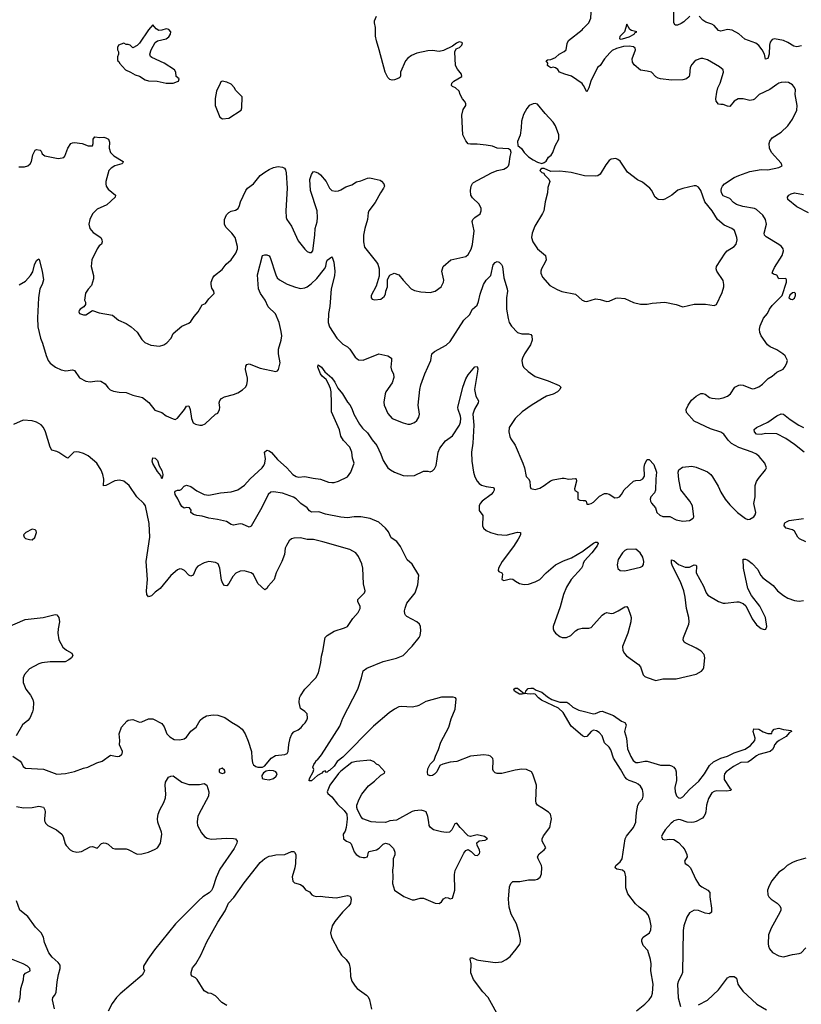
# Model space of a CAD drawing. Header units: inches. Extents: x 2057696 to 2160536, y 827480 to 1016834.
# Tile 248 of 256: x 2114959 to 2121950, y 918369 to 927179. Entities that reach past the tile are written whole.
import ezdxf

# ---------------------------------------------------------------- set-up
doc = ezdxf.new("R2010")
doc.units = ezdxf.units.IN
doc.header["$MEASUREMENT"] = 0
for name, color, linetype in [('C1911', 7, 'Continuous'), ('C1912', 7, 'Continuous'), ('C1921', 7, 'Continuous'), ('C1922', 7, 'Continuous')]:
    doc.layers.add(name, color=color, linetype=linetype)

msp = doc.modelspace()

# ---------------------------------------------------------------- linework, layer by layer
at = {"layer": 'C1911', "color": 5}
for points, elevation in [([(2115185.9, 920000), (2115190.2, 919990), (2115210, 919969.2), (2115288.2, 919930), (2115334, 919890), (2115347.3, 919870), (2115365.5, 919805.5), (2115374, 919790), (2115410, 919750.6), (2115430, 919738.4), (2115470, 919730.4), (2115510, 919736.4), (2115590, 919779.1), (2115610, 919782), (2115650, 919767.3), (2115690, 919806.8), (2115710, 919814), (2115730, 919810.7), (2115750, 919800.7), (2115790, 919764.9), (2115810, 919760.5), (2115910, 919759.1), (2115930, 919753.4), (2116010, 919713), (2116050, 919715.8), (2116110, 919730.4), (2116170, 919755.8), (2116191.3, 919770), (2116218.5, 919810), (2116229.7, 919890), (2116226.9, 919910), (2116196, 919990), (2116195.1, 920000)], 420), ([(2116545.5, 920000), (2116548.7, 919970), (2116584.8, 919904.8), (2116610.2, 919870.2), (2116634.7, 919854.7), (2116670, 919847.9), (2116810, 919856.5), (2116872.3, 919852.3), (2116890, 919848.5), (2116903.6, 919830), (2116900.7, 919810), (2116876.9, 919763.1), (2116750, 919578), (2116715.2, 919504.8), (2116685.1, 919410), (2116672.9, 919387.1), (2116653.8, 919366.2), (2116596.3, 919330), (2116561.5, 919298.5), (2116351.4, 919088.6), (2116164.8, 918855.2), (2116105.7, 918774.3), (2116066.7, 918710), (2116064.9, 918690), (2116073.7, 918670), (2116067, 918650), (2116053.4, 918630), (2115857.1, 918462.9), (2115824, 918430), (2115784.2, 918375.8), (2115750, 918307.6)], 420), ([(2117883.9, 920000), (2117879.1, 919950), (2117870, 919918), (2117852, 919890), (2117854, 919850), (2117882, 919830), (2117910, 919818), (2117924, 919804), (2117950, 919734.8), (2117968.2, 919710), (2118001, 919690), (2118030, 919683.1), (2118050, 919682), (2118068.7, 919690), (2118078, 919730), (2118084.7, 919735.3), (2118150, 919750.6), (2118174.5, 919765.5), (2118210, 919801), (2118230, 919811.3), (2118262.8, 919802.8), (2118303.4, 919763.4), (2118314, 919730), (2118312.8, 919707.2), (2118300.5, 919670), (2118299.3, 919610), (2118293, 919570), (2118296.3, 919510), (2118293.4, 919450), (2118310, 919391.3), (2118394.8, 919334.8), (2118470, 919304.7), (2118490, 919304.7), (2118542, 919318), (2118570, 919318.8), (2118673.7, 919273.7), (2118710, 919270.8), (2118730, 919286), (2118750, 919312), (2118770, 919324.7), (2118790, 919322), (2118810, 919311.3), (2118830, 919318), (2118849.6, 919390.4), (2118848.5, 919531.5), (2118853.1, 919566.9), (2118930, 919721.6), (2118950, 919745.5), (2118970, 919753.4), (2118997.4, 919737.4), (2119030, 919704.9), (2119050, 919700.7), (2119055.9, 919704.1), (2119070, 919718), (2119075.1, 919730), (2119071.7, 919751.7), (2119049.2, 919790), (2119046, 919814), (2119069.4, 919830.6), (2119122.7, 919837.3), (2119142, 919850), (2119115.3, 919870), (2119050, 919886), (2118990, 919869.3), (2118970, 919877), (2118897.2, 919950), (2118870, 919989), (2118850, 919984), (2118822.8, 919930), (2118802, 919910), (2118772.5, 919907.5), (2118730, 919912), (2118659, 919930), (2118634, 919950), (2118621.2, 919970), (2118616.7, 920000)], 440), ([(2118239.7, 920000), (2118230, 919996.9), (2118145.4, 920000)], 440), ([(2119257.2, 918237.2), (2119149.4, 918430), (2119102, 918482), (2119018.9, 918590), (2118994.7, 918650), (2118997.6, 918730), (2118986.5, 918773.5), (2118990, 918784.7), (2119010, 918785.5), (2119047.2, 918767.2), (2119063.8, 918763.8), (2119210, 918744.4), (2119270, 918750.4), (2119310, 918770.4), (2119344.2, 918795.8), (2119399, 918861), (2119432, 918908), (2119439.1, 918930), (2119439.2, 918950), (2119426.9, 919010), (2119400.9, 919090), (2119355.6, 919175.6), (2119337.5, 919237.5), (2119330.8, 919310.8), (2119340.4, 919419.6), (2119350.6, 919449.4), (2119370, 919467.8), (2119430.8, 919469.2), (2119510, 919483.8), (2119570, 919483), (2119590, 919487.7), (2119613.9, 919506.1), (2119624.7, 919535.3), (2119627.9, 919592.1), (2119625.4, 919610), (2119594.8, 919670), (2119591.3, 919690), (2119604.4, 919715.6), (2119649.4, 919750), (2119664.5, 919770), (2119633.1, 919830), (2119633.1, 919850), (2119644.2, 919875.8), (2119701.2, 919950), (2119709.5, 920000)], 420), ([(2116810, 918359.6), (2116766.5, 918386.5), (2116710, 918446), (2116670, 918464.7), (2116644, 918470), (2116609.8, 918489.8), (2116544.7, 918590), (2116530, 918604.7), (2116501, 918621), (2116492.4, 918632.4), (2116493.1, 918653.1), (2116505.1, 918694.9), (2116532.9, 918730), (2116578.4, 918810), (2116631.4, 918928.6), (2116730, 919104.7), (2116795.7, 919204.3), (2116825.6, 919274.4), (2116874.8, 919325.2), (2116965.2, 919454.8), (2117110, 919637.8), (2117150, 919672.3), (2117190, 919693.4), (2117210, 919698.7), (2117250, 919705.7), (2117330, 919709), (2117390, 919735.3), (2117410, 919734.9), (2117416.3, 919730), (2117428.4, 919710), (2117425.7, 919630), (2117420.3, 919590), (2117395.5, 919510), (2117402.8, 919470), (2117416.3, 919456.3), (2117470, 919441), (2117490, 919424.7), (2117514, 919394), (2117550, 919374.8), (2117570.7, 919350), (2117590, 919338.4), (2117610, 919332.7), (2117650, 919338), (2117690.4, 919330.4), (2117790, 919323.1), (2117890, 919342), (2117910, 919337.3), (2117917.3, 919330), (2117924, 919310), (2117918.4, 919270), (2117903.8, 919250), (2117846.3, 919193.7), (2117776.5, 919110), (2117753.7, 919070), (2117739.3, 919010), (2117746, 918970), (2117810.4, 918850), (2117838.4, 918810), (2117879.5, 918770), (2117905.3, 918730), (2117914.9, 918690), (2117917.5, 918617.5), (2117930, 918577.3), (2117959.5, 918530), (2117977.1, 918510), (2118062, 918450), (2118075.8, 918435.8), (2118087.2, 918410), (2118105.8, 918325.8)], 420), ([(2115269.1, 918329.1), (2115252, 918410), (2115256, 918430), (2115272.7, 918450), (2115283.3, 918476.7), (2115292.4, 918570), (2115304.8, 918635.2), (2115321.3, 918690), (2115319, 918719.1), (2115303.5, 918743.5), (2115249.2, 918790), (2115219.3, 918830), (2115181.1, 918921.1), (2115171.6, 918970), (2115149.8, 919010), (2115099.4, 919059.4), (2115030, 919154.6), (2114959.8, 919210), (2114930, 919294.5)], 420), ([(2114950.7, 918389.3), (2114961.7, 918430), (2114967.3, 918510), (2114991.6, 918588.4), (2114995.1, 918630), (2115010, 918646.4), (2115051.8, 918670), (2115047.8, 918690), (2115028, 918710), (2114990, 918731.7), (2114870, 918779.1)], 440)]:
    msp.add_lwpolyline(points, dxfattribs=dict(at, elevation=elevation))
at = {"layer": 'C1912', "color": 5}
for points, elevation in [([(2114950, 925861), (2115002, 925862), (2115030, 925870.8), (2115052.7, 925890), (2115064, 925910), (2115075.3, 925970), (2115098, 926010), (2115110, 926016), (2115142, 926010), (2115150, 926002), (2115158.8, 925978.8), (2115182.2, 925962.2), (2115302, 925938), (2115338.6, 925941.4), (2115353.4, 925946.6), (2115363.6, 925956.4), (2115389.8, 926030), (2115415.1, 926070), (2115430, 926078), (2115450, 926079.5), (2115518, 926070), (2115570, 926050.4), (2115609.3, 926050.7), (2115616.2, 926070), (2115617, 926110), (2115630, 926130.8), (2115674.8, 926125.2), (2115710, 926127.3), (2115730, 926122.8), (2115752, 926110), (2115762, 926082), (2115758.3, 926030), (2115772, 925990), (2115799.7, 925959.7), (2115884, 925910), (2115881, 925899), (2115872, 925890), (2115809.4, 925870.6), (2115776.4, 925850), (2115757, 925830), (2115730.2, 925730), (2115728, 925710), (2115731.8, 925690), (2115750, 925663.8), (2115816, 925610), (2115811, 925590), (2115736.8, 925523.2), (2115650, 925483.7), (2115610, 925440.7), (2115584.6, 925390), (2115577, 925350), (2115586, 925310), (2115614.6, 925274.6), (2115682.8, 925230), (2115693.4, 925210), (2115697.3, 925190), (2115691, 925170), (2115670, 925156), (2115650, 925129.4), (2115603.7, 925030), (2115597.6, 924970), (2115619.5, 924890), (2115618.7, 924861.3), (2115599.3, 924800.7), (2115570, 924768.7), (2115547.9, 924732.1), (2115538.8, 924670), (2115546, 924650), (2115546, 924630), (2115532, 924610), (2115498, 924590), (2115490, 924578), (2115486.4, 924566.4), (2115494, 924550), (2115530, 924538), (2115550, 924538), (2115610, 924578), (2115670, 924557.3), (2115790, 924534), (2115841, 924490), (2115910, 924459.5), (2115956.3, 924430), (2116010, 924382), (2116050, 924318.8), (2116078, 924290), (2116130, 924267.3), (2116210, 924259.1), (2116248.7, 924270), (2116273.1, 924286.9), (2116313.2, 924330), (2116330, 924371), (2116410, 924436), (2116470, 924462.8), (2116490, 924478.8), (2116518, 924522), (2116555.3, 924564.7), (2116590, 924626.8), (2116619.3, 924640.7), (2116650, 924681), (2116697.2, 924730), (2116694, 924750), (2116675.9, 924775.9), (2116669.7, 924809.7), (2116670, 924831), (2116685.4, 924870), (2116700.7, 924890), (2116770, 924943.8), (2116804.7, 924990), (2116850.5, 925029.5), (2116892.8, 925090), (2116906, 925130), (2116906, 925150), (2116884.7, 925230), (2116857.4, 925270), (2116802.3, 925322.3), (2116789.8, 925349.8), (2116789.1, 925390.9), (2116806.8, 925433.2), (2116830, 925454.4), (2116850, 925464.4), (2116890, 925474.9), (2116912.3, 925490), (2116924.9, 925515.1), (2116933.6, 925550), (2116980.7, 925650), (2116997, 925670), (2117049.7, 925710.3), (2117110, 925783.8), (2117150, 925814.9), (2117190, 925837.1), (2117230, 925857.1), (2117270, 925866), (2117310, 925859.3), (2117326.8, 925850), (2117335.8, 925835.8), (2117341.3, 925810), (2117351.8, 925670), (2117340.3, 925470), (2117343.1, 925410), (2117348.7, 925390), (2117388.4, 925330), (2117450, 925198.8), (2117510, 925126), (2117530, 925106), (2117550, 925094.8), (2117570, 925096), (2117579.3, 925110), (2117599.1, 925250), (2117601, 925310), (2117618.7, 925370), (2117623.1, 925410), (2117617.8, 925470), (2117560.4, 925650), (2117554, 925750), (2117567.5, 925792.5), (2117583.7, 925816.3), (2117590, 925821), (2117610, 925814.8), (2117630, 925806.8), (2117650, 925790.8), (2117698.8, 925730), (2117731, 925670), (2117750, 925651), (2117783.5, 925643.5), (2117810, 925647.3), (2117830, 925656.3), (2117877, 925683), (2117930, 925702.6), (2117971, 925729), (2118010, 925738), (2118070, 925761.6), (2118090, 925763), (2118130, 925756.3), (2118182.3, 925742.3), (2118195.4, 925735.4), (2118216.3, 925710), (2118220.4, 925690), (2118212.2, 925670), (2118184.9, 925630), (2118137.1, 925542.9), (2118081.1, 925470), (2118074.6, 925450), (2118068.9, 925390), (2118044.6, 925310), (2118034.9, 925250), (2118033.4, 925190), (2118043.4, 925143.4), (2118150.6, 925010), (2118163, 924990), (2118173.4, 924950), (2118175.3, 924884.7), (2118145.8, 924794.2), (2118102.8, 924710), (2118101, 924690), (2118110, 924678), (2118131.3, 924671.3), (2118190, 924678.8), (2118218.9, 924701.1), (2118230, 924722), (2118234, 924750), (2118249, 924790), (2118248.7, 924850), (2118253.6, 924866.4), (2118270, 924892), (2118308.9, 924911.1), (2118350, 924896), (2118388.1, 924848.1), (2118461, 924770), (2118490, 924756.3), (2118545.2, 924745.2), (2118630, 924737.1), (2118674, 924750), (2118728.7, 924790), (2118749.2, 924830), (2118751.7, 924848.3), (2118735.1, 924930), (2118746, 924970), (2118815.3, 925030), (2118950, 925060.5), (2118970, 925077.3), (2118995.4, 925124.6), (2119010, 925166.8), (2119022.7, 925290), (2119005.9, 925374.1), (2119011.5, 925390), (2119029.8, 925410.2), (2119076.9, 925443.1), (2119087, 925470), (2119085.1, 925490), (2119069.6, 925529.6), (2119010, 925585.2), (2118995.1, 925610), (2118989.6, 925649.6), (2118996.2, 925690), (2119008.3, 925711.7), (2119019.1, 925720.9), (2119179.3, 925810), (2119229.2, 925830), (2119290, 925840.3), (2119320.1, 925859.9), (2119329.6, 925870), (2119337.2, 925890), (2119344.7, 925955.3), (2119355.3, 925990), (2119348, 926010), (2119330, 926022), (2119230, 926029.4), (2119186.3, 926046.3), (2119130, 926056), (2119050, 926065.2), (2118990, 926064), (2118970, 926069), (2118950, 926095.3), (2118922.9, 926150), (2118914.6, 926325.4), (2118925.4, 926374.6), (2118948.7, 926410), (2118948.7, 926430), (2118938, 926450), (2118918, 926470), (2118898, 926510), (2118890, 926538), (2118858, 926570), (2118830, 926582), (2118822, 926590), (2118825.2, 926610), (2118842.7, 926630), (2118913.6, 926670), (2118911.3, 926690), (2118875.1, 926735), (2118857.4, 926770), (2118849.2, 926890), (2118862.5, 926917.5), (2118892.7, 926930), (2118914, 926950), (2118918, 926970), (2118914.6, 926974.6), (2118890, 926982), (2118864.7, 926970), (2118830, 926942), (2118750, 926903.7), (2118710, 926895.6), (2118650, 926902.9), (2118610, 926901.6), (2118510, 926878), (2118462.2, 926857.8), (2118430, 926835.8), (2118410.3, 926810), (2118364.9, 926710), (2118365.4, 926674.6), (2118358, 926662), (2118350, 926655.3), (2118310, 926642), (2118290, 926639), (2118270, 926644), (2118250, 926662), (2118228.3, 926708.3), (2118174.8, 926910), (2118148.6, 926988.6), (2118141.7, 927030), (2118141.1, 927110), (2118131.1, 927150), (2118131.1, 927170), (2118149, 927211)], 460), ([(2120000, 926593.1), (2119988.4, 926608.4), (2119893.6, 926673.6), (2119835.3, 926690), (2119788, 926710), (2119772.9, 926732.9), (2119750, 926748.7), (2119730, 926754), (2119710, 926749.3), (2119690, 926759), (2119679, 926770), (2119682, 926790), (2119668.7, 926811.3), (2119680.2, 926819.8), (2119710, 926822.8), (2119750, 926840.7), (2119784.5, 926870), (2119830, 926892.9), (2119845.1, 926910), (2119855.2, 926964.8), (2119868, 926992), (2119990, 927089), (2120000, 927099.5)], 440), ([(2120000, 925784.5), (2119890, 925812), (2119790, 925824), (2119710, 925822), (2119650, 925848), (2119630, 925848), (2119619.6, 925840.4), (2119612, 925830), (2119630, 925812), (2119645.4, 925805.4), (2119651.3, 925790), (2119690.8, 925750.8), (2119701, 925730), (2119682, 925678), (2119678.4, 925630), (2119658.9, 925550), (2119646.4, 925470), (2119635.6, 925444.4), (2119567.4, 925332.6), (2119542.6, 925270), (2119535.8, 925230), (2119548, 925190), (2119590.6, 925130), (2119660.5, 925070), (2119666.4, 925030), (2119659.5, 925010), (2119624.9, 924950), (2119618.9, 924930), (2119618.9, 924910), (2119634.7, 924874.7), (2119701.1, 924801.1), (2119765.1, 924765.1), (2119807.2, 924747.2), (2119930, 924723), (2119990, 924670.3), (2120000, 924665.6)], 460), ([(2114953.4, 924806.6), (2115010, 924840.5), (2115055.1, 924890), (2115077.4, 924922.6), (2115090, 924984.7), (2115110, 925022.8), (2115130, 925038), (2115133.2, 925033.2), (2115160.7, 924930), (2115170.5, 924850), (2115159.1, 924810), (2115139.1, 924770), (2115126.3, 924690), (2115117.4, 924510), (2115121.7, 924430), (2115145.7, 924330), (2115163.7, 924283.7), (2115195.1, 924175.1), (2115214.4, 924130), (2115230, 924106), (2115277.3, 924070), (2115330, 924046), (2115370, 924037.6), (2115430, 924044.9), (2115450, 924038.8), (2115494.6, 923974.6), (2115550, 923943.8), (2115590, 923938.4), (2115650, 923947), (2115683.7, 923943.7), (2115721.7, 923921.7), (2115747.1, 923887.1), (2115768.5, 923868.5), (2115796.4, 923856.4), (2115847, 923847), (2115910, 923843.1), (2115970, 923818.7), (2116058.4, 923798.4), (2116113.8, 923753.8), (2116166.2, 923686.2), (2116230, 923663), (2116270, 923635.5), (2116330, 923607.7), (2116350, 923603), (2116370, 923612.7), (2116432.3, 923690), (2116450, 923721), (2116470, 923722.8), (2116482.4, 923690), (2116494, 923610), (2116510, 923570.8), (2116530, 923558.8), (2116570, 923550.8), (2116590, 923551), (2116618.6, 923561.4), (2116709.3, 923650.7), (2116730, 923658), (2116745.2, 923690), (2116749.2, 923710), (2116742.7, 923750), (2116749.5, 923770.5), (2116764, 923790), (2116790, 923803), (2116870, 923824.4), (2116910, 923841.6), (2116952.7, 923867.3), (2116978, 923890), (2116989.6, 923910.4), (2116996.2, 923950), (2116996.2, 923970), (2116977.6, 924050), (2116981, 924079), (2116990, 924094), (2117010, 924100.5), (2117110, 924059.5), (2117249, 924031), (2117264, 924036), (2117274, 924050), (2117287.3, 924110), (2117272.9, 924190), (2117272, 924230), (2117296.5, 924310), (2117302.6, 924350), (2117298.6, 924390), (2117280.3, 924470), (2117245.8, 924545.8), (2117180.5, 924610), (2117155.4, 924670), (2117111.8, 924730), (2117095.6, 924770), (2117085.1, 924894.9), (2117130, 925070.3), (2117150, 925075.8), (2117170, 925074.7), (2117190, 925064.9), (2117199.5, 925050), (2117250, 924894.8), (2117262.4, 924870), (2117282, 924850), (2117350, 924812.2), (2117425.1, 924785.1), (2117470, 924774.7), (2117510, 924780.2), (2117530.6, 924789.4), (2117565.4, 924814.6), (2117617.2, 924862.8), (2117686, 924950), (2117696.2, 924970), (2117701.6, 925010), (2117710, 925026.8), (2117750, 925056), (2117753, 925053), (2117767.3, 925010), (2117777.3, 924930), (2117774.2, 924885.8), (2117744.9, 924770), (2117731.6, 924611.6), (2117721.3, 924550), (2117718.9, 924470), (2117730, 924430.7), (2117796.4, 924330), (2117850, 924277.1), (2117890, 924250.4), (2117910, 924230.4), (2117959, 924159), (2117990, 924136.4), (2118030, 924133.7), (2118170, 924188.5), (2118251.7, 924171.7), (2118282.8, 924150), (2118284.9, 924130), (2118277.1, 924070), (2118283.9, 924043.9), (2118303, 924010), (2118304.1, 923975.9), (2118290.3, 923929.7), (2118234.4, 923850), (2118226.7, 923830), (2118215.9, 923755.9), (2118218, 923730), (2118250, 923656), (2118290, 923611), (2118390, 923571.3), (2118430, 923561), (2118450, 923561), (2118490, 923576), (2118510, 923591.3), (2118530, 923622), (2118536, 923650), (2118521.2, 923730), (2118537.2, 923870), (2118546.8, 923913.2), (2118581.2, 924010), (2118636.2, 924130), (2118646.3, 924190), (2118670, 924210.4), (2118773.4, 924266.6), (2118810, 924300.5), (2118932.6, 924490), (2118980.9, 924539.1), (2119010, 924587.7), (2119050, 924624), (2119063.5, 924656.5), (2119076.6, 924723.4), (2119107.1, 924810), (2119130, 924848), (2119171.5, 924890), (2119193.7, 924986.3), (2119210, 925007.7), (2119230, 925014), (2119248.1, 925008.1), (2119268.5, 924988.5), (2119276.4, 924970), (2119288.8, 924870), (2119318.4, 924770), (2119320.4, 924750), (2119311.8, 924690), (2119311.7, 924590), (2119326.5, 924506.5), (2119337.6, 924470), (2119357.5, 924437.5), (2119410, 924379.3), (2119450, 924367), (2119510, 924368), (2119530, 924360.7), (2119540.7, 924350), (2119541.6, 924310), (2119528.4, 924270), (2119473, 924190), (2119456.3, 924150), (2119450.6, 924130), (2119454.8, 924090), (2119466, 924070), (2119506, 924030), (2119570, 923987.3), (2119686.9, 923946.9), (2119784.5, 923904.5), (2119798.8, 923890), (2119790.6, 923870), (2119770.2, 923849.8), (2119730, 923828.2), (2119670, 923809.7), (2119633.4, 923790), (2119532.4, 923727.6), (2119453, 923670), (2119388.9, 923611.1), (2119336.3, 923530), (2119333.4, 923490), (2119342.8, 923450), (2119350.7, 923430), (2119390, 923370.8), (2119459, 923210), (2119472.9, 923170), (2119490, 923091), (2119510.8, 923070), (2119521.6, 923050), (2119523.1, 923003.1), (2119530, 922982.8), (2119570, 922975.5), (2119610, 922988.4), (2119650, 923010.4), (2119706.3, 923053.7), (2119730, 923061.3), (2119810, 923076.4), (2119830, 923077.1), (2119870, 923067.7), (2119930, 923073.4), (2119936, 923070), (2119939.1, 923050), (2119921.1, 922981.1), (2119925.2, 922965.2), (2119950.8, 922950), (2119951, 922890), (2119970, 922879.1), (2120000, 922877.6)], 440), ([(2119709.5, 920000), (2119714.5, 920030), (2119705.2, 920070), (2119687.5, 920087.5), (2119630, 920127.3), (2119589.8, 920149.8), (2119576.9, 920170), (2119574.3, 920190), (2119580.5, 920330), (2119549.7, 920429.6), (2119536, 920450), (2119491.3, 920471.3), (2119450, 920471.5), (2119390, 920464.4), (2119270, 920434), (2119230, 920433.3), (2119210, 920441.6), (2119196.3, 920456.3), (2119191.6, 920470), (2119194, 920550), (2119190, 920568), (2119170, 920589.3), (2119155.6, 920595.6), (2119110, 920601.3), (2118990, 920589), (2118870, 920542.9), (2118810, 920534.8), (2118742.2, 920517.8), (2118715.1, 920504.9), (2118690.3, 920450), (2118670, 920427.3), (2118650, 920417), (2118630, 920413.2), (2118610, 920422), (2118605.1, 920445.1), (2118610, 920477.3), (2118630, 920517.6), (2118666.9, 920553.1), (2118678.4, 920590), (2118705.8, 920650), (2118725.8, 920714.2), (2118798, 920850), (2118817.7, 920922.3), (2118855.1, 921010), (2118862, 921102), (2118858, 921110), (2118836.5, 921116.5), (2118730, 921116.9), (2118590, 921078), (2118530, 921042.6), (2118510, 921035.4), (2118470, 921027.6), (2118374.6, 921034.6), (2118350, 921029.8), (2118310, 921010.6), (2118262.9, 920977.1), (2118123.7, 920856.3), (2117850, 920580.9), (2117799.6, 920540.4), (2117770, 920499.6), (2117730, 920460.9), (2117721.1, 920458.9), (2117710, 920445.2), (2117704, 920444), (2117690, 920458), (2117670, 920448), (2117662, 920438), (2117622.4, 920417.6), (2117570, 920369.2), (2117548.9, 920368.9), (2117549.3, 920390.7), (2117584, 920450), (2117588, 920470), (2117582, 920490), (2117590, 920514.8), (2117605.7, 920534.3), (2117610, 920550.3), (2117622.3, 920557.7), (2117657.8, 920602.2), (2117822.7, 920857.3), (2117850, 920930.4), (2117984.4, 921190), (2118017.3, 921290), (2118030, 921353.4), (2118063.3, 921376.7), (2118210, 921437), (2118330, 921465.3), (2118389.5, 921490), (2118470, 921574.4), (2118532.4, 921650), (2118540.5, 921670), (2118547, 921710), (2118542.4, 921750), (2118534, 921770), (2118512, 921790), (2118420, 921840), (2118409.6, 921850), (2118404.1, 921864.1), (2118401.7, 921890), (2118405.1, 921914.9), (2118421.8, 921958.2), (2118497, 922050), (2118518.6, 922121.4), (2118528, 922210), (2118470, 922306), (2118425.1, 922345.1), (2118365.9, 922465.9), (2118331.6, 922510), (2118282, 922542), (2118255.9, 922595.9), (2118231.2, 922630), (2118170, 922681.7), (2118094.4, 922714.4), (2118010, 922732.1), (2117950, 922731.1), (2117890, 922722.6), (2117830, 922726.6), (2117693.9, 922753.9), (2117635.3, 922775.3), (2117570, 922773.6), (2117550, 922783.5), (2117528.8, 922810), (2117471.9, 922850), (2117430.8, 922890.8), (2117407.4, 922907.4), (2117310, 922941.1), (2117230, 922955), (2117203.8, 922950), (2117180.8, 922930), (2117124.8, 922815.2), (2117030, 922646.6), (2117010, 922638.7), (2116950, 922664), (2116930, 922666.9), (2116870, 922657), (2116850, 922660.9), (2116808, 922690), (2116728.3, 922708.3), (2116650, 922718), (2116590, 922736.2), (2116542.3, 922742.3), (2116513, 922753), (2116489, 922770), (2116491.8, 922790), (2116477.2, 922810), (2116450, 922813), (2116430, 922809.2), (2116410, 922823.7), (2116390, 922852.3), (2116373.2, 922893.2), (2116348.9, 922930), (2116346.4, 922950), (2116350, 922959.1), (2116370, 922970.3), (2116389.6, 922970.4), (2116404.1, 922975.9), (2116430, 923006), (2116450, 923014.8), (2116490, 923000.7), (2116542.9, 922962.9), (2116590, 922938.7), (2116610, 922930.3), (2116650, 922924.9), (2116754.9, 922945.1), (2116850, 922955.8), (2116910, 922972.6), (2116970, 923013.1), (2117020.3, 923070), (2117127.1, 923170), (2117142.3, 923190), (2117151.1, 923210), (2117157.7, 923250), (2117149.6, 923310.4), (2117170, 923326.8), (2117190, 923322), (2117210, 923307.7), (2117263.2, 923243.2), (2117347.8, 923167.8), (2117400.2, 923110), (2117430, 923091.1), (2117453, 923087), (2117510, 923090.2), (2117584.2, 923075.8), (2117650, 923069.1), (2117722, 923042), (2117750, 923037.4), (2117770, 923038.3), (2117810, 923050.3), (2117890.9, 923089.1), (2117920.7, 923130), (2117949.6, 923210), (2117934.8, 923254.7), (2117928.3, 923310), (2117910, 923354), (2117853.8, 923413.8), (2117831.5, 923451.5), (2117817.6, 923510), (2117748.8, 923670), (2117748.8, 923751.2), (2117743.1, 923850), (2117737.6, 923877.6), (2117721.1, 923921.1), (2117699.3, 923959.3), (2117664.2, 923990), (2117649.7, 924010), (2117625.6, 924070), (2117628.7, 924091.3), (2117658, 924070), (2117687.2, 924027.2), (2117750, 923974), (2117776.4, 923936.4), (2117803.2, 923883.2), (2117846.4, 923830), (2117890, 923756), (2117912.5, 923732.5), (2117930, 923701), (2117947, 923650), (2117998.7, 923558.7), (2118024.8, 923524.8), (2118070, 923483.7), (2118110, 923419.5), (2118152.4, 923370), (2118190.2, 923290.2), (2118210, 923233.4), (2118250.4, 923170), (2118274.9, 923150), (2118310.6, 923130), (2118390, 923101.5), (2118430, 923096.8), (2118490, 923101.2), (2118570, 923140.5), (2118610, 923140.7), (2118630, 923134.8), (2118650, 923141), (2118670, 923161), (2118684.5, 923190), (2118701.4, 923310), (2118716.4, 923343.6), (2118766.3, 923410), (2118830, 923455.3), (2118891.6, 923550), (2118901.6, 923578.4), (2118905.4, 923610), (2118902.4, 923630), (2118879.8, 923690), (2118878.7, 923710), (2118923.1, 923890), (2118950, 923965.5), (2118970, 924002.6), (2119030, 924073.4), (2119050, 924076), (2119055.6, 924055.6), (2119054, 924030), (2119026.7, 923870), (2119039.5, 923810), (2119062.4, 923770), (2119059.5, 923750), (2119025.6, 923694.4), (2119011.5, 923650), (2119020.3, 923550), (2119011.6, 923388.4), (2119001.1, 923310), (2119002.9, 923230), (2119018.6, 923130), (2119030, 923087.7), (2119050, 923048.5), (2119068, 923028), (2119090, 923014.3), (2119130, 923002), (2119194.3, 922994.3), (2119200.7, 922990), (2119202, 922982), (2119202, 922970), (2119192.7, 922950), (2119176.9, 922930), (2119093.7, 922870), (2119076.9, 922850), (2119068, 922830), (2119068.4, 922788.4), (2119102.6, 922742.6), (2119097, 922650), (2119108.1, 922628.1), (2119130, 922608.7), (2119170, 922590.3), (2119232.8, 922572.8), (2119310, 922567.8), (2119410, 922592.6), (2119437.3, 922590), (2119438.3, 922570), (2119417.1, 922530), (2119375.1, 922464.9), (2119274.3, 922330), (2119241.6, 922270), (2119238.8, 922250), (2119243, 922243), (2119270.7, 922230.7), (2119277.5, 922217.5), (2119271, 922170), (2119290, 922160.5), (2119350, 922177.1), (2119370, 922173.4), (2119394.2, 922154.2), (2119430, 922135.5), (2119470, 922124.9), (2119510, 922128.2), (2119570, 922150.4), (2119610.7, 922169.3), (2119666.3, 922230), (2119750, 922302.4), (2119822.8, 922337.2), (2119895.7, 922364.3), (2119995.7, 922424.3), (2120000, 922427.6)], 420), ([(2114896, 920590), (2114963.4, 920543.4), (2114974.8, 920530), (2114990, 920498), (2115010, 920481), (2115170, 920473), (2115290, 920428.4), (2115367.2, 920432.8), (2115450, 920450.7), (2115530, 920482.8), (2115569.1, 920490.9), (2115648, 920530), (2115694.8, 920545.2), (2115770, 920597.3), (2115830, 920587.2), (2115850, 920590.4), (2115870, 920603.8), (2115876.2, 920610), (2115878, 920630), (2115852, 920690), (2115853.6, 920730), (2115848.3, 920790), (2115870, 920847.3), (2115917.2, 920902.8), (2115929.3, 920910.7), (2115970, 920917.3), (2116030, 920894), (2116050, 920896.3), (2116110, 920922.8), (2116150, 920922), (2116230, 920881), (2116250, 920851.3), (2116276, 920790), (2116301.4, 920761.4), (2116339.8, 920739.8), (2116390, 920736.3), (2116430, 920744.9), (2116450, 920758.8), (2116488.2, 920811.8), (2116538, 920850), (2116572, 920910), (2116592.3, 920930), (2116630, 920950.4), (2116690, 920960.3), (2116730, 920955.3), (2116794.8, 920934.8), (2116852.6, 920892.6), (2116910, 920860.5), (2116947.3, 920830), (2116976.3, 920790), (2117003.4, 920723.4), (2117030.8, 920630), (2117034.8, 920570), (2117042, 920530), (2117050, 920511.3), (2117070, 920498), (2117090, 920492), (2117130, 920492), (2117150, 920502), (2117209.3, 920570.7), (2117245.6, 920594.4), (2117330, 920604.7), (2117350, 920612), (2117359, 920630), (2117365.6, 920694.4), (2117377.2, 920750), (2117392.5, 920787.5), (2117410, 920806), (2117450, 920824.7), (2117475.1, 920844.9), (2117493.2, 920870), (2117513, 920887), (2117527, 920910), (2117533.6, 920930), (2117530, 920968), (2117510, 920989), (2117470, 921015.3), (2117458.7, 921070), (2117460.5, 921110), (2117469.8, 921130.3), (2117510, 921187.3), (2117607, 921290), (2117630, 921334.8), (2117653.3, 921426.7), (2117656.8, 921483.2), (2117669.7, 921530), (2117689.8, 921650.3), (2117709.7, 921670.3), (2117770, 921706.7), (2117863.3, 921736.7), (2117890, 921750.6), (2117939.4, 921820.6), (2117984.9, 921875.1), (2118004.5, 921910), (2118004.5, 921930), (2117983.7, 921970), (2117982.7, 921990), (2118042.7, 922050), (2118049.4, 922070), (2118034.5, 922130), (2118027.6, 922270), (2118018.4, 922310), (2117990, 922377.2), (2117963.7, 922410), (2117910, 922438), (2117670, 922507.6), (2117587.5, 922527.5), (2117530, 922527.6), (2117470, 922543.6), (2117410, 922540.9), (2117390, 922532.7), (2117370, 922516), (2117344.8, 922475.2), (2117334.4, 922450), (2117325.7, 922394.3), (2117303, 922330), (2117252.4, 922230), (2117234, 922170), (2117181, 922110), (2117170, 922088), (2117150, 922078), (2117090, 922134), (2117050, 922215.6), (2117030, 922229.7), (2116966.8, 922246.8), (2116930, 922246), (2116892.5, 922227.5), (2116864.2, 922195.8), (2116830, 922133.3), (2116810, 922114), (2116790, 922115.1), (2116775.1, 922135.1), (2116763.3, 922163.3), (2116748.3, 922270), (2116733, 922310), (2116710, 922323.5), (2116650, 922331.2), (2116610, 922318.7), (2116551.7, 922288.3), (2116537.1, 922270), (2116510.6, 922210), (2116490, 922201.2), (2116470, 922209), (2116432.7, 922250), (2116410, 922263.7), (2116390, 922266.6), (2116370, 922255.1), (2116310, 922206), (2116214.8, 922090), (2116170, 922057.2), (2116137.6, 922022.4), (2116110, 922016), (2116096.9, 922036.9), (2116091.6, 922070), (2116100.7, 922170), (2116089.7, 922329.7), (2116122, 922550), (2116118, 922670), (2116082.7, 922830), (2116070, 922849.6), (2116005.6, 922910), (2115936.2, 923010), (2115890, 923049.4), (2115850, 923058.4), (2115810, 923051.5), (2115730, 923009.7), (2115707.7, 923007.7), (2115711, 923069), (2115702, 923110), (2115687.1, 923147.1), (2115649.7, 923210), (2115570, 923275.6), (2115530, 923296.4), (2115490.3, 923309.6), (2115470, 923313.5), (2115444, 923310), (2115390, 923255.1), (2115370, 923263.7), (2115310, 923306.3), (2115290, 923316.3), (2115247.2, 923327.2), (2115230, 923353.2), (2115188, 923490), (2115171.6, 923530), (2115150, 923553.3), (2115110, 923577.4), (2115070, 923588.3), (2114990, 923595.8), (2114902.9, 923557.1)], 440), ([(2120000, 922312.9), (2119993.4, 922290), (2119982.4, 922270), (2119890.2, 922170), (2119850, 922102.4), (2119823.3, 922036.7), (2119793.1, 921926.9), (2119730.3, 921750), (2119730.4, 921730), (2119737.1, 921710), (2119750.6, 921690), (2119790, 921659.5), (2119810, 921650.4), (2119850, 921650.4), (2119889.7, 921670.3), (2119928.7, 921711.3), (2119953.9, 921726.1), (2119990, 921733.7), (2120000, 921733.7)], 420), ([(2114850, 921744.6), (2115007.1, 921812.9), (2115169.8, 921830.2), (2115275.9, 921855.9), (2115290, 921854.8), (2115310, 921831.3), (2115314.6, 921790), (2115302.6, 921730), (2115300.3, 921690), (2115308.8, 921628.8), (2115345.5, 921565.5), (2115378, 921538), (2115426, 921510), (2115434.8, 921490), (2115422.8, 921470), (2115398.8, 921450), (2115366, 921434), (2115230, 921433.7), (2115155.4, 921424.6), (2115130, 921416.3), (2115047.3, 921370), (2115000.4, 921319.6), (2114990.5, 921289.5), (2114988.8, 921248.8), (2115013.7, 921190), (2115055, 921135), (2115075.5, 921095.5), (2115080.7, 921070), (2115078.3, 921010), (2115073.6, 920986.4), (2115050.2, 920929.8), (2115032.7, 920907.3), (2114984.9, 920870), (2114925.5, 920770)], 440), ([(2120000, 920767.2), (2119993.5, 920770), (2119890, 920856.4), (2119819.1, 920979.1), (2119777.4, 921017.4), (2119627, 921090), (2119597.6, 921110), (2119570, 921143.6), (2119550, 921148), (2119524.2, 921144.2), (2119470.5, 921149.5), (2119450, 921142.9), (2119430, 921143), (2119384.5, 921170), (2119377.2, 921190), (2119390, 921197.1), (2119410, 921197.1), (2119470, 921151), (2119482, 921158), (2119485.2, 921170), (2119506.6, 921193.4), (2119530, 921198.9), (2119550, 921196.5), (2119579.2, 921179.2), (2119630, 921163.2), (2119680.7, 921120.7), (2119717.4, 921097.4), (2119790, 921072), (2119851.1, 921071.1), (2119870, 921060.9), (2119906.9, 921026.9), (2119960.3, 921000.3), (2120000, 920990.6)], 380), ([(2118145.4, 920000), (2118101.6, 920001.6), (2118028.4, 920028.4), (2118008.4, 920048.4), (2118002, 920070), (2117979, 920110), (2117974, 920130), (2117974, 920150), (2117994.6, 920205.4), (2118019, 920250), (2118077.3, 920322.8), (2118133.5, 920366.5), (2118190, 920418.8), (2118222, 920438), (2118226, 920450), (2118170, 920508), (2118150, 920518), (2118130, 920538), (2118093.6, 920553.6), (2117970, 920542.9), (2117930, 920531.8), (2117830, 920455), (2117810, 920434.5), (2117732.4, 920330), (2117707.3, 920270), (2117715.3, 920255.3), (2117750, 920224.7), (2117799.8, 920159.8), (2117862, 920102), (2117884.7, 920070), (2117886.8, 920030), (2117883.9, 920000)], 440), ([(2116195.1, 920000), (2116192.3, 920030), (2116196.9, 920070), (2116211, 920109), (2116246.7, 920173.3), (2116263.3, 920216.7), (2116266.6, 920250), (2116259.7, 920330), (2116264, 920356), (2116290, 920400.7), (2116310, 920410.6), (2116330, 920412.7), (2116410, 920357.6), (2116470, 920336.4), (2116565.6, 920334.4), (2116610, 920346), (2116631, 920330), (2116650.7, 920270.7), (2116646, 920230), (2116562, 920070), (2116553.1, 920050), (2116544.9, 920004.9), (2116545.5, 920000)], 420), ([(2114930, 920139.7), (2114993.5, 920126.5), (2115069.8, 920130.2), (2115130, 920143.1), (2115170, 920133.1), (2115184.6, 920110), (2115187.6, 920090), (2115180.7, 920030), (2115181.6, 920010), (2115185.9, 920000)], 420), ([(2118616.7, 920000), (2118609.2, 920050), (2118594, 920090), (2118578.6, 920098.6), (2118550, 920105.2), (2118490, 920099), (2118470, 920092.7), (2118330, 920016.8), (2118270.3, 920009.7), (2118239.7, 920000)], 440)]:
    msp.add_lwpolyline(points, dxfattribs=dict(at, elevation=elevation))
for points, elevation in [([(2116150, 927133.2), (2116110, 927088.7), (2116031.3, 926970), (2116010, 926948), (2115970, 926928), (2115946, 926950), (2115930, 926958), (2115910, 926958), (2115890, 926968), (2115842, 926950), (2115832, 926930), (2115832, 926910), (2115842, 926890), (2115842, 926870), (2115832.7, 926847.3), (2115832.7, 926812.7), (2115844.7, 926804.7), (2115852, 926790), (2115904.7, 926730), (2115950, 926710.8), (2115990, 926684.9), (2116030, 926672.7), (2116082, 926642), (2116110, 926632.2), (2116187.6, 926627.6), (2116270, 926611), (2116330, 926611), (2116370, 926626.8), (2116378, 926630), (2116386, 926650), (2116358, 926670), (2116354, 926710), (2116342, 926730), (2116249.6, 926789.6), (2116140.2, 926840.2), (2116129.3, 926849.3), (2116124, 926870), (2116133.2, 926910), (2116170, 926976), (2116190, 926990.8), (2116270, 927007.7), (2116293.4, 927026.6), (2116306, 927050), (2116309.2, 927070), (2116293.2, 927090), (2116270, 927095.6), (2116230, 927085.1), (2116203.6, 927083.6), (2116178.4, 927098.4)], 480), ([(2116770, 926628.7), (2116758, 926622), (2116750.7, 926609.3), (2116719.8, 926540.2), (2116706.8, 926473.2), (2116707.3, 926410), (2116750, 926306), (2116771.1, 926291.1), (2116830, 926298.8), (2116939, 926370), (2116944, 926390), (2116948.7, 926490), (2116890, 926548.7), (2116879, 926570), (2116850, 926602), (2116810, 926619)], 480), ([(2119570, 926429.5), (2119550, 926427), (2119514.8, 926410), (2119495.2, 926384.8), (2119464, 926330), (2119447.3, 926270), (2119444, 926210), (2119434, 926146), (2119412, 926090), (2119412.7, 926052.7), (2119446.4, 926026.4), (2119470, 925991.3), (2119510, 925951.3), (2119550, 925924.7), (2119590, 925904.7), (2119630, 925892), (2119650, 925902), (2119668.4, 925911.6), (2119688.7, 925950), (2119712.9, 925967.1), (2119728.7, 925990), (2119748.7, 926050), (2119780.9, 926110), (2119782, 926150), (2119751.2, 926230), (2119730, 926262.9), (2119659, 926339), (2119590, 926423.7)], 460), ([(2116230, 923069.3), (2116220.2, 923100.2), (2116190, 923137.2), (2116148.4, 923208.4), (2116144.2, 923230), (2116150, 923258), (2116170, 923256.3), (2116190, 923233.4), (2116206.2, 923186.2), (2116230, 923146), (2116238, 923110), (2116237.3, 923090)], 420), ([(2115070, 922621.2), (2115012, 922590), (2114991.3, 922570), (2114998, 922550), (2115010, 922538), (2115046.4, 922526.4), (2115070, 922524.7), (2115094.8, 922545.2), (2115109.2, 922590), (2115105.2, 922605.2), (2115095.5, 922615.5)], 460), ([(2116770, 920481.4), (2116742.3, 920470), (2116742.3, 920450), (2116750, 920443.1), (2116770, 920434.3), (2116790, 920441.6), (2116795, 920450), (2116790, 920462.6)], 440), ([(2117190, 920462), (2117163.6, 920456.4), (2117139.6, 920440.4), (2117124, 920416), (2117126.8, 920390), (2117150, 920382), (2117190, 920378), (2117230, 920388.9), (2117252.7, 920410), (2117262, 920430), (2117250, 920448), (2117230, 920458)], 440)]:
    msp.add_lwpolyline(points, close=True, dxfattribs=dict(at, elevation=elevation))
at = {"layer": 'C1921', "color": 5}
for points, elevation in [([(2120474.5, 918310), (2120550.9, 918370), (2120590, 918407.8), (2120610, 918439.5), (2120619.6, 918470), (2120624.6, 918550), (2120603.4, 918670), (2120606, 918730), (2120602.3, 918770), (2120578.2, 918850), (2120536.5, 918896.5), (2120522.1, 918930), (2120524.2, 918950), (2120534.6, 918970), (2120592.3, 919010), (2120604.7, 919035.3), (2120606.5, 919070), (2120593.8, 919130), (2120578.8, 919170), (2120560.7, 919190), (2120498.1, 919238.1), (2120467.4, 919267.4), (2120396.9, 919356.9), (2120380.5, 919410), (2120380.1, 919510), (2120370.4, 919550.4), (2120350, 919568.6), (2120299.1, 919579.1), (2120284.5, 919590), (2120291.6, 919610), (2120330, 919643.2), (2120348, 919672), (2120373.7, 919850), (2120386.5, 919873.5), (2120449.9, 919950), (2120462, 919978), (2120468.2, 920000)], 380), ([(2120797.8, 920000), (2120784.9, 919990), (2120730.8, 919930), (2120707.7, 919890), (2120700.7, 919870), (2120707.5, 919847.5), (2120730, 919842), (2120770, 919848), (2120810, 919843), (2120850, 919815.5), (2120890, 919774.9), (2120907, 919750), (2120926, 919710), (2120927.4, 919690), (2120906.4, 919650), (2120910.4, 919630), (2120934.8, 919614.8), (2120959.7, 919590), (2121007.2, 919487.2), (2121037.5, 919437.5), (2121058.7, 919418.7), (2121113.4, 919390), (2121130.2, 919370.3), (2121131.4, 919330), (2121146.7, 919230), (2121145.2, 919194.7), (2121130, 919177.4), (2121090, 919183.7), (2121030, 919207.2), (2120990, 919210.7), (2120950, 919188.4), (2120926.8, 919150), (2120899.5, 919070), (2120892.9, 919030), (2120886.6, 918653.4), (2120878.9, 918630), (2120850, 918579.5), (2120843.7, 918550), (2120847, 918427), (2120870, 918350.7)], 380), ([(2120989.6, 920000), (2120970, 919994.5), (2120930, 919999.3), (2120928, 920000)], 380), ([(2121990, 919675.3), (2121906.5, 919653.5), (2121870, 919638.9), (2121823.1, 919610), (2121790, 919579.5), (2121750, 919551.5), (2121685.4, 919474.6), (2121661.1, 919430), (2121648.8, 919390), (2121650.3, 919350), (2121660.3, 919330), (2121679.3, 919310), (2121734.8, 919274.8), (2121758.3, 919250), (2121766.5, 919230), (2121766.3, 919210), (2121758.9, 919190), (2121681.3, 919050), (2121657.2, 918990), (2121653.2, 918910), (2121656.5, 918890), (2121665, 918865), (2121692.2, 918832.2), (2121750, 918802), (2121790, 918793.7), (2121870, 918815.6), (2121930, 918823.1), (2121949, 918830), (2121990, 918873.7)], 420), ([(2121030, 918364.7), (2121110, 918407.1), (2121210, 918499), (2121290, 918607.2), (2121310, 918617.4), (2121350, 918617.4), (2121370, 918604), (2121383.2, 918550), (2121392.5, 918530), (2121426.3, 918486.3), (2121551.8, 918370), (2121638.2, 918318.2)], 380)]:
    msp.add_lwpolyline(points, dxfattribs=dict(at, elevation=elevation))
at = {"layer": 'C1922', "color": 5}
for points, elevation in [([(2120000, 927099.5), (2120049.2, 927150.8), (2120066.2, 927193.8), (2120074.2, 927290), (2120083.6, 927330), (2120146.8, 927450), (2120148.7, 927470), (2120135.2, 927555.2), (2120129.7, 927569.7), (2120109.7, 927589.7), (2120062.6, 927602.6), (2120010, 927606), (2120000, 927604.6)], 440), ([(2120952.2, 927210), (2120899.6, 927160.4), (2120875.7, 927144.3), (2120842, 927130), (2120820.7, 927130), (2120808.4, 927150), (2120810.7, 927250)], 420), ([(2121950, 926944.8), (2121910, 926936.5), (2121883.3, 926943.3), (2121830, 926976.1), (2121790, 926993.9), (2121710, 927008.7), (2121690, 927001), (2121670, 926978.4), (2121663.8, 926950), (2121662.2, 926870), (2121650, 926832.7), (2121630, 926825.2), (2121619.8, 926870), (2121598.3, 926910), (2121570, 926947.1), (2121542, 926970), (2121443.7, 927003.7), (2121390, 927051.3), (2121330, 927084.7), (2121290, 927089.8), (2121230, 927077.2), (2121210, 927083.5), (2121170, 927126.3), (2121150, 927138.7), (2121096, 927156), (2121070, 927174.7), (2121034.8, 927210)], 420), ([(2120000, 922877.6), (2120016.8, 922876.8), (2120024.7, 922870), (2120030, 922844.7), (2120050, 922842.8), (2120070, 922850.7), (2120090, 922863), (2120144.9, 922915.1), (2120190, 922938), (2120210, 922939.5), (2120230, 922932.4), (2120281.7, 922901.7), (2120310, 922903.7), (2120322.7, 922910), (2120342, 922930), (2120366.3, 922973.7), (2120449.6, 923050), (2120470, 923056.9), (2120510, 923058.8), (2120533.7, 923070), (2120546, 923094), (2120544.9, 923175.1), (2120550, 923204.7), (2120570, 923244.7), (2120590, 923244.7), (2120630, 923198), (2120653.4, 923130), (2120647.2, 923070), (2120646, 922970), (2120635.8, 922944.2), (2120604.6, 922910), (2120598.3, 922890), (2120601.7, 922870), (2120610, 922853.4), (2120646, 922810), (2120656, 922770), (2120684.4, 922744.4), (2120710, 922734.9), (2120772.4, 922732.4), (2120830, 922703.8), (2120890, 922693), (2120950, 922699.1), (2120982.7, 922717.3), (2120989.2, 922730.8), (2120976.2, 922830), (2120954, 922870), (2120873.1, 922973.1), (2120854.6, 923065.4), (2120849.2, 923130), (2120855.3, 923150), (2120885.6, 923174.4), (2120970, 923184.9), (2121010, 923176.3), (2121090, 923143.1), (2121110, 923134), (2121139.5, 923110), (2121154.9, 923090), (2121204.7, 923004.7), (2121230.3, 922950.3), (2121268.4, 922890), (2121310, 922838), (2121378, 922770), (2121450, 922715.8), (2121470, 922706.7), (2121490, 922708.4), (2121523.7, 922730), (2121537.4, 922750), (2121541.7, 922770), (2121525.7, 922850), (2121537.3, 922910), (2121538.3, 923010), (2121550, 923046.8), (2121566.3, 923073.7), (2121629.5, 923150.5), (2121637.2, 923170), (2121623.7, 923210), (2121574, 923270), (2121547.6, 923290), (2121509.5, 923310), (2121391, 923351), (2121326.7, 923386.7), (2121296.7, 923416.7), (2121255.3, 923470), (2121230, 923487.3), (2121138.6, 923518.6), (2120990, 923587.3), (2120923.9, 923663.9), (2120919.8, 923690), (2120936.8, 923730), (2120966.2, 923773.8), (2121008.2, 923811.8), (2121050, 923834), (2121070, 923835.4), (2121089.4, 923829.4), (2121130, 923799.6), (2121150, 923791.6), (2121210, 923787.8), (2121250, 923794.9), (2121290, 923810.4), (2121317, 923830), (2121356, 923890), (2121390, 923908.5), (2121410, 923911.8), (2121430, 923908.8), (2121510, 923874.9), (2121530, 923878), (2121570, 923894.4), (2121603.3, 923916.7), (2121652.6, 923967.4), (2121690, 923990.4), (2121730, 924025.5), (2121787.6, 924052.4), (2121805.4, 924074.6), (2121821.2, 924110), (2121825.2, 924130), (2121804.5, 924170), (2121784.5, 924190), (2121730, 924225.7), (2121670, 924251.3), (2121646.3, 924270), (2121591.3, 924350), (2121580.1, 924380.1), (2121575.1, 924410), (2121581.3, 924438.7), (2121613, 924507), (2121646, 924550), (2121665.1, 924590), (2121690, 924622), (2121779, 924710), (2121816.2, 924830), (2121818, 924850), (2121810, 924864), (2121750, 924859), (2121730, 924894), (2121701.5, 924901.5), (2121689.5, 924909.5), (2121694, 924930), (2121710, 924963), (2121778, 925070), (2121790.8, 925110), (2121786.9, 925130), (2121771.3, 925150), (2121748, 925168), (2121636.2, 925236.2), (2121622, 925250), (2121618.7, 925270), (2121638.9, 925350), (2121628.3, 925390), (2121605.1, 925430), (2121550, 925481.1), (2121532.3, 925490), (2121427.3, 925507.3), (2121370, 925525.1), (2121343.3, 925543.3), (2121310, 925577.6), (2121250, 925601.6), (2121235.4, 925630), (2121233.7, 925650), (2121236.4, 925670), (2121245.7, 925690), (2121264.2, 925710), (2121350, 925766.3), (2121390, 925784.7), (2121490, 925820.7), (2121590, 925839.1), (2121650, 925836.2), (2121750, 925857.1), (2121777.2, 925870), (2121770, 925894), (2121683, 925990), (2121665.7, 926030), (2121661.5, 926070), (2121669, 926091), (2121690, 926120.3), (2121770, 926172.8), (2121829.7, 926230), (2121871.6, 926290), (2121909.5, 926370), (2121914, 926410), (2121895.1, 926510), (2121897.6, 926550), (2121890, 926573.2), (2121870, 926596), (2121835.9, 926615.9), (2121810, 926619.3), (2121770, 926617), (2121750, 926611.8), (2121730, 926599.6), (2121667.2, 926552.8), (2121573, 926510), (2121531.3, 926468.7), (2121518.2, 926461.8), (2121490, 926454.7), (2121430, 926469.7), (2121386, 926470), (2121349, 926451), (2121310, 926402.7), (2121290, 926405.2), (2121250, 926421.2), (2121230, 926419.3), (2121210, 926423.7), (2121187.6, 926450), (2121186, 926470), (2121194, 926530), (2121204.2, 926570), (2121223.6, 926610), (2121255.1, 926710), (2121249.4, 926730), (2121217.7, 926757.7), (2121110, 926819.6), (2121070, 926832.3), (2121050, 926832.3), (2121010, 926815.6), (2120990, 926801.6), (2120970, 926778.4), (2120954.9, 926750), (2120950, 926681.2), (2120945.3, 926670), (2120921.6, 926650), (2120890, 926641.6), (2120790, 926637.2), (2120689.9, 926649.9), (2120670, 926655.2), (2120648.1, 926668.1), (2120608.9, 926708.9), (2120570, 926719.7), (2120510, 926728), (2120454.8, 926774.7), (2120439.7, 926799.7), (2120438, 926830), (2120467.6, 926910), (2120463.9, 926923.9), (2120450, 926935.8), (2120410, 926942.7), (2120360.8, 926939.2), (2120297.5, 926922.5), (2120258.2, 926901.8), (2120237.2, 926882.8), (2120190.7, 926829.3), (2120150.8, 926770), (2120126.8, 926750), (2120067.6, 926630), (2120050, 926568.7), (2120030, 926533.2), (2120002.4, 926590), (2120000, 926593.1)], 440), ([(2120000, 924665.6), (2120010, 924660.9), (2120030, 924658), (2120110, 924680.7), (2120150, 924675.5), (2120210, 924658), (2120230, 924659.3), (2120290, 924687.7), (2120310, 924690.5), (2120370, 924684), (2120450, 924647.3), (2120510, 924634), (2120570, 924634.8), (2120616.5, 924643.5), (2120730, 924650.7), (2120830, 924630.6), (2120890, 924610.5), (2120990, 924633), (2121092.8, 924632.8), (2121170, 924621), (2121190, 924631.3), (2121241.8, 924738.2), (2121256.9, 924790), (2121257.4, 924810), (2121250, 924844), (2121193.6, 924930), (2121189.6, 924950), (2121191.8, 924970), (2121270, 925090.6), (2121287, 925110), (2121349.8, 925150.2), (2121366.6, 925170), (2121376.4, 925210), (2121374.3, 925230), (2121351.6, 925291.6), (2121327.6, 925310), (2121260, 925340), (2121199.8, 925390), (2121152.8, 925470), (2121088, 925548), (2121051.5, 925651.5), (2121030, 925681.6), (2121010, 925691.5), (2120990, 925693), (2120890, 925669.7), (2120846.4, 925653.6), (2120790.2, 925609.8), (2120730, 925571.6), (2120710, 925566.3), (2120670, 925569.7), (2120643.6, 925590), (2120610, 925652.3), (2120594.5, 925670), (2120530, 925724.5), (2120485.2, 925745.2), (2120393.7, 925813.7), (2120330, 925914), (2120310, 925929.2), (2120290, 925937.2), (2120250, 925932.3), (2120230, 925919), (2120200.2, 925879.7), (2120150, 925798), (2120130, 925782), (2120110, 925778.4), (2120010, 925782), (2120000, 925784.5)], 460), ([(2122014.3, 925450), (2121910, 925504.2), (2121828, 925570), (2121825.1, 925590), (2121839.6, 925610), (2121858, 925622), (2121890, 925629.1), (2121970, 925614)], 420), ([(2121976.4, 923310), (2121890, 923379.3), (2121810, 923431.7), (2121730, 923472.8), (2121630, 923476.8), (2121590, 923466.4), (2121550, 923469.8), (2121529.6, 923490), (2121527.8, 923512.2), (2121549, 923530), (2121650, 923578), (2121730, 923633.7), (2121770, 923652.2), (2121790, 923648.7), (2121850, 923600.9), (2121928.8, 923550), (2121970, 923529.4)], 420), ([(2121990, 922506), (2121934, 922534), (2121918, 922550), (2121890, 922602), (2121870, 922614), (2121814, 922630), (2121797.2, 922650), (2121799, 922670), (2121803.7, 922676.3), (2121822, 922690), (2121842.6, 922697.4), (2121970, 922715.8)], 420), ([(2120000, 922427.6), (2120090, 922496.5), (2120110, 922503.8), (2120122.8, 922502.8), (2120132.2, 922492.2), (2120124.4, 922470), (2120077.4, 922410), (2120006.1, 922333.9), (2120000, 922312.9)], 420), ([(2120000, 921733.7), (2120050, 921733.7), (2120070, 921741.3), (2120167.8, 921850), (2120190, 921867), (2120210, 921873.4), (2120250, 921867.2), (2120270, 921868.8), (2120311.6, 921888.4), (2120370, 921926), (2120390, 921927.3), (2120401.6, 921910), (2120423.1, 921850), (2120427.4, 921830), (2120426.3, 921790), (2120398, 921690), (2120350.3, 921570), (2120354.4, 921534.4), (2120368.9, 921508.9), (2120387.6, 921487.6), (2120494, 921410), (2120510.3, 921390), (2120536.4, 921316.4), (2120550, 921303), (2120570, 921293), (2120650, 921267), (2120710, 921281.3), (2120830, 921282.4), (2121010, 921323.2), (2121057.6, 921350), (2121072.7, 921367.3), (2121077.6, 921382.4), (2121086, 921470), (2121079.5, 921499.5), (2121054, 921530), (2121010, 921556.9), (2120910, 921603.5), (2120901.6, 921610), (2120893, 921630), (2120895.4, 921650), (2120944.2, 921770), (2120947.7, 921790), (2120944.8, 921830), (2120922.2, 921910), (2120911.4, 922011.4), (2120898.8, 922070), (2120869.8, 922150), (2120797.8, 922290), (2120790, 922315.3), (2120790, 922344.7), (2120810, 922340.3), (2120850, 922302.8), (2120910, 922279.5), (2120950, 922281.6), (2120990, 922300.7), (2121010, 922298), (2121013.4, 922290), (2121010.4, 922230), (2121076, 922110), (2121097.6, 922050), (2121114.4, 922030), (2121210, 921972.6), (2121250, 921958.5), (2121270, 921957.3), (2121371.6, 921971.6), (2121390.2, 921970.2), (2121430, 921956.5), (2121453, 921933), (2121510, 921819.1), (2121550, 921764.9), (2121590, 921730.7), (2121617.2, 921722.8), (2121633.2, 921726.8), (2121642.7, 921750), (2121630.8, 921830), (2121579.8, 921930), (2121505.6, 922025.6), (2121470.8, 922090), (2121432.4, 922270), (2121429.4, 922350.6), (2121450, 922353.4), (2121470, 922343.8), (2121510, 922313.1), (2121560, 922260), (2121584.7, 922210), (2121604.8, 922184.8), (2121696.7, 922116.7), (2121736, 922070), (2121790, 922028), (2121830, 922003.2), (2121890, 921983.1), (2121930, 921976.9), (2121970, 921981.7)], 420), ([(2120000, 920990.6), (2120090, 920968.4), (2120110, 920971.5), (2120150, 920989.4), (2120170, 920991.2), (2120270, 920954.2), (2120342.1, 920902.1), (2120371.8, 920890), (2120382.2, 920870), (2120369.4, 920809.4), (2120386.4, 920750), (2120396.2, 920656.2), (2120425.3, 920585.3), (2120446.3, 920550), (2120470, 920533.8), (2120490, 920532.1), (2120550, 920545.5), (2120570, 920545), (2120690, 920508.3), (2120770, 920508.3), (2120790, 920502.4), (2120809.4, 920489.4), (2120824.4, 920470), (2120830.2, 920450), (2120832.5, 920372.5), (2120819.2, 920310), (2120822.2, 920270), (2120834.3, 920234.3), (2120850, 920217.4), (2120856.3, 920216.3), (2120870, 920214.9), (2120890, 920226.2), (2120948.2, 920291.8), (2121033.6, 920366.4), (2121084.8, 920430), (2121130, 920504.6), (2121162.9, 920537.1), (2121230, 920570.7), (2121290, 920590.1), (2121350, 920619.6), (2121446.9, 920653.1), (2121496.2, 920683.8), (2121532.8, 920730), (2121536.5, 920750), (2121520.5, 920810), (2121525.8, 920834.2), (2121570, 920831.7), (2121610, 920807.6), (2121650, 920792.7), (2121669.2, 920790.8), (2121687.3, 920792.7), (2121689.1, 920810.9), (2121708, 920830), (2121750, 920838.8), (2121790, 920827.7), (2121859.6, 920819.6), (2121862, 920810), (2121842.5, 920797.5), (2121815.8, 920764.2), (2121750.7, 920730), (2121727.4, 920712.6), (2121709.2, 920690.8), (2121704.4, 920670), (2121693.2, 920650), (2121670.2, 920630), (2121570, 920602.9), (2121548, 920592), (2121496.4, 920550), (2121470, 920535.8), (2121410, 920531.3), (2121341.9, 920498.1), (2121276.5, 920450), (2121262.3, 920430), (2121258.3, 920410), (2121261.1, 920381.1), (2121310, 920302.8), (2121326, 920290), (2121317.1, 920282.9), (2121283.6, 920276.4), (2121190, 920279.1), (2121170, 920274), (2121150, 920259.8), (2121120.2, 920210), (2121102.4, 920150), (2121096.5, 920090), (2121090.4, 920070), (2121079.3, 920050), (2121064.7, 920035.3), (2121010, 920005.7), (2120989.6, 920000)], 380), ([(2120468.2, 920000), (2120471, 920010), (2120475.5, 920084.5), (2120488.4, 920151.6), (2120502.5, 920177.5), (2120530, 920209), (2120535.4, 920230), (2120535.7, 920255.7), (2120528.5, 920290), (2120510, 920319.7), (2120490, 920339.8), (2120471, 920351), (2120410, 920370.9), (2120390, 920382.3), (2120370, 920403.8), (2120332.6, 920472.6), (2120270.4, 920570), (2120246.1, 920646.1), (2120230, 920668.9), (2120189.7, 920710), (2120169.7, 920770), (2120142.3, 920802.3), (2120117, 920817), (2120090, 920820.6), (2120069.6, 920810.4), (2120030, 920765.3), (2120010, 920762.9), (2120000, 920767.2)], 380), ([(2120928, 920000), (2120870, 920020.9), (2120850, 920021.5), (2120810.7, 920010), (2120797.8, 920000)], 380)]:
    msp.add_lwpolyline(points, dxfattribs=dict(at, elevation=elevation))
at = {"layer": 'C1922', "color": 5, "elevation": 440}
for points in [[(2120390, 927138), (2120367.3, 927070), (2120327.5, 927027.5), (2120322.8, 927010), (2120330, 927005.5), (2120350, 927006.7), (2120410, 927026.4), (2120454, 927050), (2120460.2, 927059.8), (2120478, 927070), (2120430, 927081.2), (2120415.3, 927090)], [(2121890, 924738), (2121870, 924735.3), (2121846.4, 924713.6), (2121838, 924690), (2121856.9, 924676.9), (2121870, 924676), (2121890, 924686), (2121899, 924710), (2121898, 924730)], [(2120470, 922441.2), (2120390, 922438), (2120370, 922429.3), (2120350.7, 922410), (2120310.7, 922350), (2120302, 922302), (2120307.5, 922267.5), (2120330, 922250.8), (2120370, 922248.2), (2120510, 922280.7), (2120528.7, 922290), (2120537, 922303), (2120540.9, 922330), (2120532.3, 922370), (2120507.5, 922407.5)]]:
    msp.add_lwpolyline(points, close=True, dxfattribs=at)

doc.saveas('drawing.dxf')
